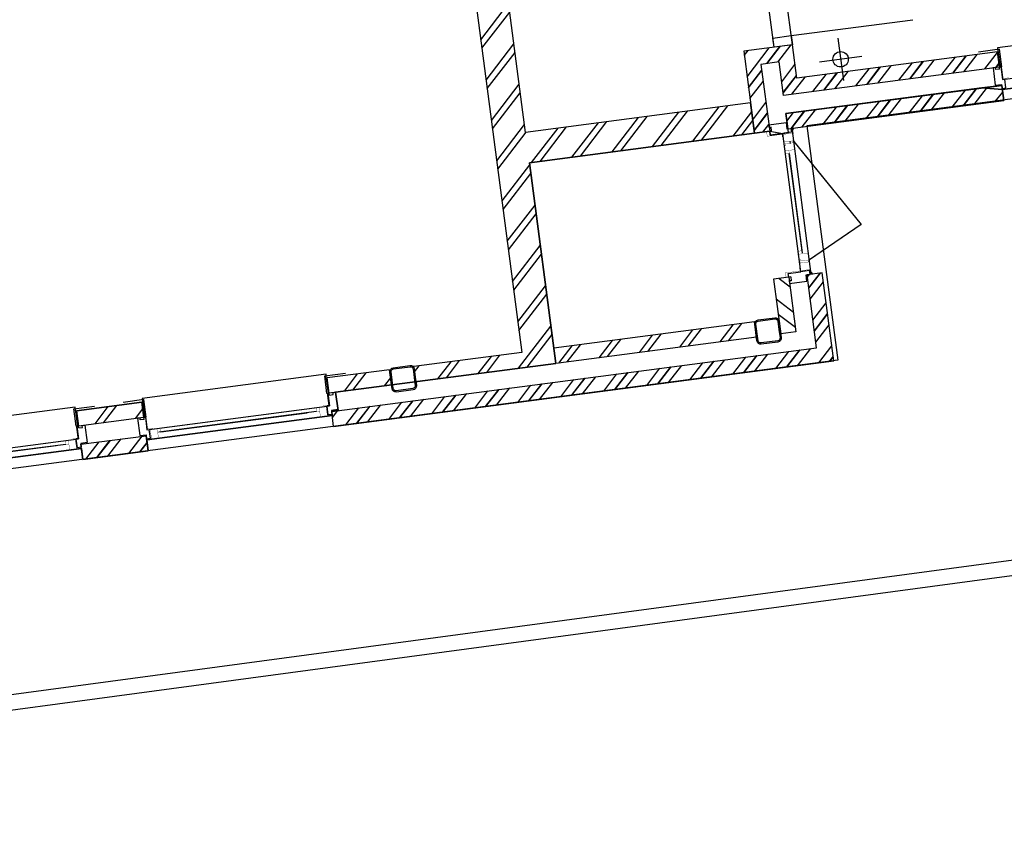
# Model space of a CAD drawing. Header units: metres. Extents: x 118125 to 118320, y 454784 to 455719.
# Tile 13 of 28: x 118274.06 to 118280.47, y 455177.78 to 455183.04. Entities that reach past the tile are written whole.
import ezdxf

# ---------------------------------------------------------------- set-up
doc = ezdxf.new("R2010")
doc.units = ezdxf.units.M
doc.header["$LTSCALE"] = 0.5
for name, color, linetype in [('_gebouwen', 7, 'Continuous'), ('_ob10', 7, 'Continuous'), ('ZU_N_D_EB00--F-METSELWERK~-_-----', 7, 'Continuous')]:
    doc.layers.add(name, color=color, linetype=linetype)

# ---------------------------------------------------------------- blocks, each defined once
blk = doc.blocks.new('A$C06DD79C7')
at = {"layer": 'ZU_N_D_EB00--F-METSELWERK~-_-----'}
h = blk.add_hatch(dxfattribs=at)
h.set_pattern_fill('10300013,O', color=256, scale=100000, angle=180)
h.set_pattern_definition([(315, (-60.00000000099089, -15874.9999999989), (141.4213562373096, 141.4213562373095), []), (315, (10.70999999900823, -15874.9999999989), (141.4213562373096, 141.4213562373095), [])])
h.paths.add_polyline_path([(-110.0000000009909, -16089.9999999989), (-10.00000000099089, -16089.9999999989), (-10.00000000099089, -15659.9999999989), (-110.0000000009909, -15659.9999999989)])
h = blk.add_hatch(dxfattribs=at)
h.set_pattern_fill('T,_O', color=256, scale=60, angle=89.99999999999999)
h.set_pattern_definition([(135, (159.9999999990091, -15874.9999999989), (-132.5825214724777, -132.5825214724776), [])])
h.paths.add_polyline_path([(109.9999999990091, -16089.9999999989), (209.9999999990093, -16089.9999999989), (209.9999999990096, -15659.9999999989), (109.9999999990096, -15659.9999999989)])
h = blk.add_hatch(dxfattribs=at)
h.set_pattern_fill('10300013,O', color=256, scale=100000, angle=180)
h.set_pattern_definition([(315, (179.9999999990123, -18954.99999999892), (141.4213562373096, 141.4213562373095), []), (315, (250.7099999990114, -18954.99999999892), (141.4213562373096, 141.4213562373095), [])])
h.paths.add_polyline_path([(-10.0000000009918, -20499.99999999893), (-10.00000000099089, -17309.9999999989), (-110.0000000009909, -17309.9999999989), (-110.0000000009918, -20599.99999999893), (469.9999999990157, -20599.9999999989), (469.9999999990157, -20499.99999999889)])
h = blk.add_hatch(dxfattribs=at)
h.set_pattern_fill('T,_O', color=256, scale=60, angle=270)
h.set_pattern_definition([(315, (159.9999999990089, -17514.99999999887), (132.5825214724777, 132.5825214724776), [])])
h.paths.add_polyline_path([(209.9999999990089, -17309.9999999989), (109.9999999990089, -17309.9999999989), (109.9999999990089, -17719.99999999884), (209.9999999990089, -17719.99999999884)])
h = blk.add_hatch(dxfattribs=at)
h.set_pattern_fill('T,_O', color=256, scale=60, angle=89.99999999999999)
h.set_pattern_definition([(135, (1639.999999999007, -19079.99999999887), (-132.5825214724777, -132.5825214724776), [])])
h.paths.add_polyline_path([(109.9999999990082, -20119.99999999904), (209.9999999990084, -20119.99999999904), (209.9999999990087, -18799.99999999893), (1429.999999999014, -18799.99999999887), (1429.999999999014, -20279.9999999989), (1629.999999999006, -20279.9999999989), (1629.999999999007, -18799.99999999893), (2969.999999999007, -18799.9999999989), (2969.999999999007, -20279.9999999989), (3169.999999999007, -20279.9999999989), (3169.999999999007, -18589.99999999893), (209.9999999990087, -18589.9999999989), (209.9999999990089, -17879.99999999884), (109.9999999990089, -17879.99999999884), (109.9999999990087, -18599.9999999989)])
h = blk.add_hatch(dxfattribs=at)
h.set_pattern_fill('T,_O', color=256, scale=60, angle=180.0000000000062)
h.set_pattern_definition([(225.0000000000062, (289.9999999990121, -20329.99999999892), (132.582521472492, -132.5825214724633), [])])
h.paths.add_polyline_path([(109.9999999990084, -20279.99999999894), (109.9999999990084, -20379.99999999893), (469.9999999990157, -20379.99999999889), (469.9999999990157, -20279.9999999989)])
h = blk.add_hatch(dxfattribs=at)
h.set_pattern_fill('10300013,O', color=256, scale=100000, angle=360)
h.set_pattern_definition([(135.0000000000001, (1699.99999999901, -21099.99999999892), (-141.4213562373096, -141.4213562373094), []), (135.0000000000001, (1629.28999999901, -21099.99999999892), (-141.4213562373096, -141.4213562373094), [])])
h.paths.add_polyline_path([(1749.999999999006, -20599.9999999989), (1969.999999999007, -20599.9999999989), (1969.999999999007, -20279.9999999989), (1749.999999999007, -20279.9999999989), (1429.999999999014, -20279.9999999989), (1429.999999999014, -20379.9999999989), (1869.999999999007, -20379.9999999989), (1869.999999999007, -20499.9999999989), (1649.999999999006, -20499.9999999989), (1649.999999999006, -21919.99999999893), (1749.999999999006, -21919.99999999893)])
h = blk.add_hatch(dxfattribs=at)
h.set_pattern_fill('10300013,O', color=256, scale=100000, angle=180)
h.set_pattern_definition([(315, (1479.999999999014, -21209.99999999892), (141.4213562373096, 141.4213562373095), []), (315, (1550.709999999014, -21209.99999999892), (141.4213562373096, 141.4213562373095), [])])
h.paths.add_polyline_path([(1429.999999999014, -21919.99999999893), (1529.999999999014, -21919.99999999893), (1529.999999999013, -20499.9999999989), (1429.999999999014, -20499.9999999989)])
for p, q in [((-37.52145189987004, -14439.99999974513), (-37.5214518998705, -15660.00000009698)), ((27.4730168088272, -14464.9999997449), (27.4730168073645, -15635.00000009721)), ((2.173538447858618, -15562.78969393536), (2.173538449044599, -14523.75454053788)), ((2.173538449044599, -14537.21030590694), (2.173538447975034, -15500.01824820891)), ((-110.0000000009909, -15659.9999999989), (-110.0000000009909, -16089.9999999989)), ((-110.0000000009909, -15659.9999999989), (-10.00000000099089, -15659.9999999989)), ((-37.52145144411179, -15638.67399152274), (-37.52145145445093, -15626.40527377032)), ((-10.00000000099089, -15659.9999999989), (-10.00000000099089, -16089.9999999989)), ((27.47301680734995, -15650.00000022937), (27.47301680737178, -15634.99999999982)), ((110.0000001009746, -15650.00000022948), (27.47301680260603, -15650.00000022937)), ((97.20026574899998, -15659.99999999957), (110.0000006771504, -15659.9999999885)), ((110.0000006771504, -15659.9999999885), (110.000000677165, -15650.00000022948)), ((109.9999999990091, -16089.9999999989), (109.9999999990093, -15659.9999999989)), ((209.9999999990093, -15659.9999999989), (109.9999999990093, -15659.9999999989)), ((209.9999999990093, -15659.9999999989), (209.9999999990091, -16089.9999999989)), ((209.9999999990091, -16089.9999999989), (209.9999999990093, -15659.9999999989)), ((-110.0000000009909, -16089.9999999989), (-10.00000000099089, -16089.9999999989)), ((-37.5214518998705, -16089.99999974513), (-37.5214518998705, -17310.00000009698)), ((-37.52145144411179, -16111.3260083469), (-37.52145145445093, -16123.59472609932)), ((110.0000001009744, -16099.99999964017), (27.4730168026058, -16099.99999964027)), ((27.47301680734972, -16099.99999964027), (27.47301680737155, -16114.99999986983)), ((27.47301680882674, -16114.9999997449), (27.47301680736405, -17285.00000009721)), ((97.20026574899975, -16089.99999987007), (110.0000006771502, -16089.99999988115)), ((109.9999999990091, -16089.9999999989), (209.9999999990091, -16089.9999999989)), ((110.0000006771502, -16089.99999988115), (110.0000006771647, -16099.99999964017)), ((2.173538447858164, -17212.78969393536), (2.173538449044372, -16173.75454053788)), ((2.173538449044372, -16187.21030590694), (2.173538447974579, -17150.01824820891)), ((-110.0000000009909, -17309.9999999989), (-110.0000000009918, -20599.99999999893)), ((-37.52145144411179, -17288.67399152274), (-37.52145145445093, -17276.40527377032)), ((27.4730168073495, -17300.00000022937), (27.47301680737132, -17284.99999999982)), ((110.0000001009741, -17300.00000022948), (27.47301680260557, -17300.00000022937)), ((97.20026574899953, -17309.99999999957), (110.00000067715, -17309.9999999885)), ((110.00000067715, -17309.9999999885), (110.0000006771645, -17300.00000022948)), ((109.9999999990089, -17719.99999999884), (109.9999999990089, -17309.9999999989)), ((209.9999999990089, -17719.99999999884), (209.9999999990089, -17309.9999999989)), ((109.9999999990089, -17719.99999999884), (209.9999999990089, -17719.99999999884)), ((109.9999999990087, -18599.9999999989), (109.9999999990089, -17879.99999999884)), ((109.9999999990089, -17879.99999999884), (209.9999999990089, -17879.99999999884)), ((209.9999999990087, -18589.9999999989), (209.9999999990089, -17879.99999999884)), ((109.9999999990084, -20119.99999999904), (109.9999999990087, -18599.9999999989)), ((3169.999999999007, -18589.99999999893), (209.9999999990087, -18589.9999999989)), ((209.9999999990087, -18799.99999999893), (1429.999999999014, -18799.99999999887)), ((209.9999999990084, -20119.99999999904), (209.9999999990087, -18799.99999999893)), ((1429.999999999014, -18799.99999999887), (1429.999999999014, -20279.9999999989)), ((1629.999999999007, -20279.9999999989), (1629.999999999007, -18799.99999999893)), ((1629.999999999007, -18799.99999999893), (2969.999999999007, -18799.9999999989)), ((109.9999999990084, -20119.99999999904), (209.9999999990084, -20119.99999999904)), ((469.9999999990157, -20279.9999999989), (109.9999999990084, -20279.99999999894)), ((109.9999999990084, -20379.99999999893), (109.9999999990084, -20279.99999999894)), ((469.9999999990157, -20379.99999999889), (469.9999999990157, -20279.9999999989)), ((1629.999999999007, -20279.9999999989), (1429.999999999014, -20279.9999999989)), ((1429.999999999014, -20279.9999999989), (1629.999999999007, -20279.9999999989)), ((469.9999999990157, -20379.99999999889), (109.9999999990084, -20379.99999999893)), ((470.0000001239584, -20392.7997342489), (470.0000001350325, -20379.99999932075)), ((470.0000001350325, -20379.99999932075), (495.0000001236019, -20379.99999932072)), ((495.0000001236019, -20379.99999989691), (495.0000001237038, -20462.52698319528)), ((1405.000000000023, -20379.99999989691), (1404.999999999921, -20462.52698319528)), ((1429.999999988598, -20379.99999932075), (1405.000000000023, -20379.99999932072)), ((1869.999999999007, -20379.9999999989), (1429.999999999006, -20379.9999999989)), ((1429.999999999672, -20392.7997342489), (1429.999999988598, -20379.99999932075)), ((1869.999999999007, -20499.9999999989), (1869.999999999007, -20379.9999999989)), ((495.0000001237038, -20462.52698319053), (495.0000001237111, -20462.52698319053)), ((495.0000000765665, -20462.53251447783), (1405.000000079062, -20462.53251444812)), ((495.0000000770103, -20520.00553117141), (495.0000000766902, -20472.71719149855)), ((495.0000001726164, -20520.00553162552), (495.0000001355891, -20472.71719195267)), ((554.0974543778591, -20462.53251447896), (566.3661721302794, -20462.53251447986)), ((1404.999999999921, -20462.52698319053), (1404.99999999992, -20462.52698319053)), ((1405.000000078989, -20520.00553114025), (1405.000000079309, -20472.71719146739)), ((1969.999999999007, -20479.9999999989), (2969.999999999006, -20479.9999999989)), ((-10.0000000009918, -20499.99999999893), (469.9999999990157, -20499.99999999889)), ((469.9999999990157, -20599.9999999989), (469.9999999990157, -20499.99999999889)), ((470.0000000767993, -20527.52698318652), (1430.000000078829, -20527.52698315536)), ((491.3260086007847, -20527.52145144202), (503.594726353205, -20527.52145145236)), ((554.0974543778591, -20527.52698318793), (566.3661721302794, -20527.52698318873)), ((1270.018248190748, -20487.83199280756), (616.5259865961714, -20487.83199283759)), ((629.9817519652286, -20487.83199283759), (1270.018248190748, -20487.83199280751)), ((1345.902545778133, -20502.52698315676), (1333.633828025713, -20502.52698315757)), ((1408.673991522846, -20527.52145144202), (1396.405273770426, -20527.52145145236)), ((1529.999999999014, -20499.9999999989), (1429.999999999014, -20499.9999999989)), ((1529.999999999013, -20499.9999999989), (1529.999999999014, -21919.99999999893)), ((1649.999999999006, -21919.99999999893), (1649.999999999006, -20499.9999999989)), ((1649.999999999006, -20499.9999999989), (1869.999999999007, -20499.9999999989)), ((-110.0000000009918, -20599.99999999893), (469.9999999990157, -20599.9999999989)), ((749.09008458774, -20893.34461806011), (584.4364188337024, -20566.94467048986)), ((1281.105919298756, -20565.98783106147), (749.09008458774, -20893.34461806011)), ((1969.999999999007, -20599.9999999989), (2969.999999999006, -20599.9999999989)), ((2029.999999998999, -20599.9999999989), (2029.999999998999, -21399.9999999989)), ((1834.999999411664, -21038.46206021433), (1834.999999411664, -20761.53793978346)), ((1973.462059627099, -20899.9999999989), (1696.537939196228, -20899.9999999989)), ((1429.999999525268, -21919.99999971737), (1429.99999952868, -21788.97820059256)), ((1529.999999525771, -21919.99999971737), (1529.999999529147, -21788.97820059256)), ((1529.999999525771, -21919.99999971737), (1429.999999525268, -21919.99999971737)), ((1502.478547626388, -21919.99999971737), (1502.478547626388, -22809.99999994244)), ((1649.999999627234, -21929.9999996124), (1567.473016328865, -21929.9999996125)), ((1567.473016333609, -21929.9999996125), (1567.473016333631, -21944.99999984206)), ((1637.200265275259, -21919.99999984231), (1650.00000020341, -21919.99999985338)), ((1650.00000020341, -21919.99999985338), (1650.000000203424, -21929.9999996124))]:
    blk.add_line(p, q, dxfattribs=at)
for points in [[(220.0000002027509, -14445.00000059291), (110.0000006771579, -14444.99999926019), (110.0000006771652, -14449.99999978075), (27.47301680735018, -14449.99999964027), (27.47301680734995, -15650.00000022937), (110.000000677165, -15650.00000022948), (110.0000006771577, -15654.9999994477), (219.9996681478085, -15655.00000067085)], [(220.0000006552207, -15655.00000067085), (235.0000002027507, -15655.00000083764), (235.0000002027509, -14445.00000077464), (220.0000002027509, -14445.00000077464)], [(97.20026574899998, -15659.99999999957), (97.20026574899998, -15684.99999999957), (110.000000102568, -15684.99999999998), (110.000000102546, -15701.99999999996), (-3.999999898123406, -15701.99999999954), (-3.999999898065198, -15659.99999999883), (-29.9999998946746, -15659.99999999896), (-29.99999989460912, -15634.99999999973), (27.4730168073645, -15634.99999999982)], [(110.0000001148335, -15645.0000002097), (225.000000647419, -15645.00000015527), (225.0000007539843, -15781.60000345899)], [(209.9999999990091, -16089.9999999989), (209.9999999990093, -15659.9999999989)], [(109.9999996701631, -16104.99999978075), (225.0000002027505, -16104.99999974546), (225.0000002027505, -15968.39999644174)], [(97.20026574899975, -16089.99999987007), (97.20026574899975, -16064.99999987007), (110.0000001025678, -16064.99999986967), (110.000000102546, -16047.99999986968), (-3.999999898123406, -16047.9999998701), (-3.999999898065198, -16089.99999987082), (-29.9999998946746, -16089.99999987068), (-29.99999989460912, -16114.99999986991), (27.47301680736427, -16114.99999986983)], [(220.0000002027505, -16095.00000059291), (110.0000006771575, -16094.99999926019), (110.0000006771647, -16099.99999978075), (27.47301680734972, -16099.99999964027), (27.4730168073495, -17300.00000022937), (110.0000006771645, -17300.00000022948), (110.0000006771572, -17304.9999994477), (219.9996681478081, -17305.00000067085)], [(220.0000006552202, -17305.00000067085), (235.0000002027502, -17305.00000083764), (235.0000002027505, -16095.00000077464), (220.0000002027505, -16095.00000077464)], [(-110.0000000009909, -17309.9999999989), (-10.00000000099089, -17309.9999999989), (-10.0000000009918, -20499.99999999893)], [(97.20026574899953, -17309.99999999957), (97.20026574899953, -17334.99999999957), (110.0000001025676, -17334.99999999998), (110.0000001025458, -17351.99999999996), (-3.999999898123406, -17351.99999999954), (-3.999999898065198, -17309.99999999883), (-29.9999998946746, -17309.99999999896), (-29.99999989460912, -17284.99999999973), (27.47301680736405, -17284.99999999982)], [(110.000000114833, -17295.0000002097), (225.0000006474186, -17295.00000015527), (225.0000007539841, -17431.60000345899)], [(109.9999999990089, -17309.9999999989), (209.9999999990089, -17309.9999999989)], [(1649.999999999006, -21919.99999999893), (1749.999999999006, -21919.99999999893), (1749.999999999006, -20599.9999999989), (1969.999999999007, -20599.9999999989), (1969.999999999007, -20279.9999999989), (1749.999999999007, -20279.9999999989), (1429.999999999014, -20279.9999999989), (1429.999999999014, -20379.9999999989)], [(470.0000001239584, -20392.7997342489), (445.0000001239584, -20392.7997342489), (445.000000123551, -20379.99999989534), (428.0000001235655, -20379.99999989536), (428.0000001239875, -20493.99999989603), (470.0000001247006, -20493.99999989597), (470.0000001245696, -20519.99999989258), (495.0000001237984, -20519.99999989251), (495.0000001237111, -20462.52698319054)], [(1429.999999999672, -20392.7997342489), (1454.999999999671, -20392.7997342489), (1455.000000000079, -20379.99999989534), (1472.000000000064, -20379.99999989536), (1471.999999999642, -20493.99999989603), (1429.99999999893, -20493.99999989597), (1429.999999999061, -20519.99999989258), (1404.999999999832, -20519.99999989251), (1404.99999999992, -20462.52698319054)], [(1429.999999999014, -20499.9999999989), (1429.999999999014, -21919.99999999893), (1529.999999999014, -21919.99999999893)], [(1649.999999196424, -21934.99999975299), (1764.99999972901, -21934.99999971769), (1764.99999972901, -21798.39999641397)], [(1637.200265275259, -21919.99999984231), (1637.200265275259, -21894.99999984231), (1649.999999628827, -21894.9999998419), (1649.999999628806, -21877.99999984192), (1535.999999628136, -21877.99999984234), (1535.999999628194, -21919.99999984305), (1509.999999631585, -21919.99999984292), (1509.999999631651, -21944.99999984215), (1567.473016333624, -21944.99999984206)], [(1759.99999972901, -21925.00000056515), (1650.000000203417, -21924.99999923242), (1650.000000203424, -21929.99999975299), (1567.473016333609, -21929.9999996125), (1567.473016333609, -22800.00000007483), (1650.000000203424, -22800.00000007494), (1650.000000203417, -22804.99999929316), (1759.999667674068, -22805.00000051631)], [(1760.000000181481, -22805.00000051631), (1774.99999972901, -22805.0000006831), (1774.99999972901, -21925.00000074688), (1759.99999972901, -21925.00000074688)]]:
    blk.add_lwpolyline(points, dxfattribs=at)
at = {"layer": 'ZU_N_D_EB00--F-METSELWERK~-_-----', "const_width": 2}
for points in [[(-37.52145144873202, -15636.38341633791), (-37.52145150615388, -15562.78969393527), (-37.52145149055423, -15582.78969393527), (27.478548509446, -15582.78969388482)], [(27.478548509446, -15582.78969388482), (27.47854849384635, -15562.78969388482), (2.173538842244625, -15562.78969390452), (2.173538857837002, -15582.78969390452)], [(27.47854850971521, -15582.78969388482), (27.47854853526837, -15615.82271385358), (27.47854853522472, -15615.82271385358)], [(27.47854853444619, -15614.81908925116), (27.47854854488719, -15628.21942570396), (-37.52145145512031, -15628.21942575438), (-37.52145144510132, -15640.99087148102)], [(130.0000006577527, -15644.34430389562), (32.93249346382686, -15644.3443039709), (32.93249343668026, -15609.3443039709)], [(27.47854853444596, -16135.18091061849), (27.47854854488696, -16121.78057416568), (-37.52145145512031, -16121.78057411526), (-37.52145144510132, -16109.00912838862)], [(-37.52145144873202, -16113.61658353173), (-37.52145150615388, -16187.21030593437), (-37.52145149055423, -16167.21030593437), (27.47854850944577, -16167.21030598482)], [(130.0000006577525, -16105.65569597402), (32.93249346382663, -16105.65569589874), (32.93249343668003, -16140.65569589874)], [(27.47854850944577, -16167.21030598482), (27.47854849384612, -16187.21030598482), (2.173538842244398, -16187.21030596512), (2.173538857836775, -16167.21030596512)], [(27.47854850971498, -16167.21030598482), (27.47854853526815, -16134.17728601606), (27.47854853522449, -16134.17728601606)], [(-37.52145144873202, -17286.38341633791), (-37.52145150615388, -17212.78969393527), (-37.52145149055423, -17232.78969393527), (27.47854850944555, -17232.78969388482)], [(27.47854853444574, -17264.81908925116), (27.47854854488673, -17278.21942570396), (-37.52145145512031, -17278.21942575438), (-37.52145144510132, -17290.99087148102)], [(27.47854850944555, -17232.78969388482), (27.47854849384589, -17212.78969388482), (2.17353884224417, -17212.78969390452), (2.173538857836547, -17232.78969390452)], [(27.47854850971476, -17232.78969388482), (27.47854853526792, -17265.82271385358), (27.47854853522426, -17265.82271385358)], [(130.0000006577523, -17294.34430389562), (32.9324934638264, -17294.3443039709), (32.93249343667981, -17259.3443039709)], [(520.6556960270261, -20457.06750656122), (500.6556962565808, -20457.06750653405), (500.6556963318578, -20359.99999934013), (469.9999999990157, -20359.99999934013)], [(1379.344303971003, -20457.06750656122), (1399.344303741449, -20457.06750653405), (1399.344303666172, -20359.99999934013), (1429.999999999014, -20359.99999934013)], [(484.7805744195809, -20527.5269831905), (552.7693559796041, -20527.52698319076), (551.780574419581, -20527.52698319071), (551.7805744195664, -20462.52698319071), (501.7805744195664, -20462.52698319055), (501.7805744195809, -20527.52698319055), (484.7805744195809, -20527.5269831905)], [(551.7805744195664, -20462.52698319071), (571.7805744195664, -20462.52698319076)], [(577.9523565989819, -20469.93108962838), (564.5520201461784, -20469.93108962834), (564.552020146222, -20527.52698319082), (555.9838613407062, -20527.52698319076)], [(556.3880295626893, -20527.52698319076), (629.9817519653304, -20527.52698319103), (609.9817519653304, -20527.52698319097), (609.9817519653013, -20462.52698319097)], [(609.9817519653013, -20462.5269831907), (576.9487319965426, -20462.5269831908), (576.9487319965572, -20469.93108962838)], [(609.9817519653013, -20462.52698319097), (629.9817519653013, -20462.52698319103), (629.9817519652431, -20487.83199284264), (609.9817519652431, -20487.83199284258)], [(1343.611970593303, -20527.5269831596), (1270.018248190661, -20527.52698315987), (1290.018248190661, -20527.52698315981), (1290.01824819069, -20462.52698315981)], [(1290.01824819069, -20462.52698315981), (1270.01824819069, -20462.52698315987), (1270.018248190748, -20487.83199281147), (1290.018248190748, -20487.83199281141)], [(1290.01824819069, -20462.52698315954), (1323.05126815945, -20462.52698315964), (1323.051268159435, -20469.93108959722)], [(1322.04764355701, -20469.93108959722), (1335.447980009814, -20469.93108959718), (1335.44798000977, -20527.52698315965), (1344.016138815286, -20527.5269831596)], [(1348.219425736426, -20462.52698315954), (1328.219425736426, -20462.5269831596)], [(1415.219425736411, -20527.52698315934), (1347.230644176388, -20527.5269831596), (1348.219425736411, -20527.52698315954), (1348.219425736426, -20462.52698315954), (1398.219425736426, -20462.52698315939), (1398.219425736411, -20527.52698315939), (1415.219425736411, -20527.52698315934)], [(551.780574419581, -20518.94326942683), (560.7392138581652, -20518.94326942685), (559.1386486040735, -20518.94326942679)], [(1348.219425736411, -20518.94326939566), (1339.260786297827, -20518.94326939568), (1340.861351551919, -20518.94326939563)], [(1670.000000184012, -21935.65569594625), (1572.932492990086, -21935.65569587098), (1572.93249296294, -21970.65569587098)]]:
    blk.add_lwpolyline(points, dxfattribs=at)
at = {"layer": 'ZU_N_D_EB00--F-METSELWERK~-_-----', "flags": 128}
for points in [[(139.9999996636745, -17879.99999999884), (84.99999966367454, -17879.99999999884, -0.414213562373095), (59.99999966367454, -17854.99999999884), (59.99999966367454, -17744.99999999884, -0.414213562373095), (84.99999966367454, -17719.99999999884), (194.9999996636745, -17719.99999999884, -0.414213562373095), (219.9999996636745, -17744.99999999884), (219.9999996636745, -17854.99999999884, -0.414213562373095), (194.9999996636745, -17879.99999999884)], [(139.9999996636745, -17871.99999999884), (84.99999966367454, -17871.99999999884, -0.414213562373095), (67.99999966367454, -17854.99999999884), (67.99999966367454, -17744.99999999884, -0.414213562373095), (84.99999966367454, -17727.99999999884), (194.9999996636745, -17727.99999999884, -0.414213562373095), (211.9999996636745, -17744.99999999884), (211.9999996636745, -17854.99999999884, -0.414213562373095), (194.9999996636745, -17871.99999999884)], [(139.9999996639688, -20279.99999999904), (84.99999966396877, -20279.99999999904, -0.414213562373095), (59.99999966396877, -20254.99999999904), (59.99999966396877, -20144.99999999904, -0.414213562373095), (84.99999966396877, -20119.99999999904), (194.9999996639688, -20119.99999999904, -0.414213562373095), (219.9999996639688, -20144.99999999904), (219.9999996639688, -20254.99999999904, -0.414213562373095), (194.9999996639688, -20279.99999999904)], [(139.9999996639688, -20271.99999999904), (84.99999966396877, -20271.99999999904, -0.414213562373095), (67.99999966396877, -20254.99999999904), (67.99999966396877, -20144.99999999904, -0.414213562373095), (84.99999966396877, -20127.99999999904), (194.9999996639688, -20127.99999999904, -0.414213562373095), (211.9999996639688, -20144.99999999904), (211.9999996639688, -20254.99999999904, -0.414213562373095), (194.9999996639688, -20271.99999999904)]]:
    blk.add_lwpolyline(points, format="xyb", close=True, dxfattribs=at)
at = {"layer": 'ZU_N_D_EB00--F-METSELWERK~-_-----'}
blk.add_lwpolyline([(2029.999999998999, -20479.9999999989), (2029.999999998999, -20599.9999999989), (1969.999999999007, -20599.9999999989), (1969.999999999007, -20479.9999999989)], close=True, dxfattribs=at)
blk.add_circle((1834.999999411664, -20899.9999999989), 50, dxfattribs=at)
for centre, start, end in [((478.5142289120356, -20536.50925603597), 56.2102088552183, 179.4276089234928), ((479.6994076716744, -20538.75535051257), 56.2102088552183, 179.4276089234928), ((1420.300592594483, -20538.75535001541), 0.5723911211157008, 123.7897911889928), ((1421.485771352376, -20536.50925553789), 0.5723911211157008, 123.7897911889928)]:
    blk.add_arc(centre, 7.552685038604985, start, end, dxfattribs=at)

msp = doc.modelspace()

# ---------------------------------------------------------------- hatches: boundary and pattern name
at = {"layer": '_gebouwen'}
h = msp.add_hatch(dxfattribs=at)
h.set_pattern_fill('T,_O', color=256, scale=0.05985236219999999, angle=187.4698759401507)
h.set_pattern_definition([(232.4698759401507, (118277.6290231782, 455182.3536335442), (0.1483278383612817, -0.1139399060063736), [])])
h.paths.add_polyline_path([(118278.8560777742, 455180.9752233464), (118278.8431092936, 455181.0741307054), (118277.5375321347, 455180.902946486), (118277.3793164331, 455182.1096162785), (118278.8431453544, 455182.3015501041), (118278.8172083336, 455182.499364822), (118277.3533794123, 455182.3074310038), (118277.179601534, 455183.6327896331), (118278.6434304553, 455183.8247234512), (118278.6174934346, 455184.0225381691), (118276.9459590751, 455183.803370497), (118277.3298266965, 455180.875712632), (118276.6275844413, 455180.7836362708), (118276.6405529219, 455180.6847289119), (118277.3526859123, 455180.7781021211)])
h = msp.add_hatch(dxfattribs=at)
h.set_pattern_fill('10300013,O', color=256, scale=99.75393699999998, angle=457.4698759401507)
h.set_pattern_definition([(232.4698759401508, (118279.6191707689, 455182.6749416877), (0.1582163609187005, -0.1215358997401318), []), (232.4698759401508, (118279.6283407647, 455182.6050042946), (0.1582163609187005, -0.1215358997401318), [])])
h.paths.add_polyline_path([(118279.1181496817, 455182.6595528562), (118279.0896190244, 455182.8771490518), (118278.77311544, 455182.8356498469), (118278.8016461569, 455182.6180536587), (118278.8431453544, 455182.3015501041), (118278.9420527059, 455182.314518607), (118278.8849913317, 455182.7497109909), (118279.0036801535, 455182.7652731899), (118279.0322108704, 455182.5476770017), (118280.4366953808, 455182.7318297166), (118280.4237268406, 455182.8307370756)])
h = msp.add_hatch(dxfattribs=at)
h.set_pattern_fill('10300013,O', color=256, scale=99.75393699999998, angle=277.4698759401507)
h.set_pattern_definition([(52.46987594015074, (118279.7564995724, 455182.471610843), (-0.1582163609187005, 0.1215358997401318), []), (52.46987594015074, (118279.747329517, 455182.5415482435), (-0.1582163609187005, 0.1215358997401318), [])])
h.paths.add_polyline_path([(118280.4652260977, 455182.5142335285), (118280.4522575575, 455182.6131408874), (118279.0477730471, 455182.428988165), (118279.0607415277, 455182.3300808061)])
h = msp.add_hatch(dxfattribs=at)
h.set_pattern_fill('10300013,O', color=256, scale=99.75393699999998, angle=277.4698759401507)
h.set_pattern_definition([(52.46987594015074, (118277.6947291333, 455180.8933754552), (-0.1582163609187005, 0.1215358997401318), []), (52.46987594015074, (118277.6855590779, 455180.9633128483), (-0.1582163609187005, 0.1215358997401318), [])])
h.paths.add_polyline_path([(118279.2474879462, 455180.9058148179), (118276.0923431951, 455180.4921196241), (118276.1053116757, 455180.3932122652), (118279.3593638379, 455180.8198759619), (118279.2841465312, 455181.3935386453), (118279.1852391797, 455181.3805701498)])
h = msp.add_hatch(dxfattribs=at)
h.set_pattern_fill('T,_O', color=256, scale=0.05985236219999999, angle=277.469875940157)
h.set_pattern_definition([(322.4698759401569, (118279.0404399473, 455181.180490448), (0.1139399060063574, 0.1483278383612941), [])])
h.paths.add_polyline_path([(118279.0143295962, 455180.9959729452), (118279.1132369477, 455181.0089414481), (118279.066550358, 455181.3650079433), (118278.9676429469, 455181.3520394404)])
h = msp.add_hatch(dxfattribs=at)
h.set_pattern_fill('T,_O', color=256, scale=0.05985236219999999, angle=367.4698759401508)
h.set_pattern_definition([(52.46987594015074, (118276.2730567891, 455180.686847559), (-0.1483278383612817, 0.1139399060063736), [])])
h.paths.add_polyline_path([(118276.0638124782, 455180.7097158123), (118276.0767809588, 455180.6108084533), (118276.4823011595, 455180.6639793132), (118276.4693326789, 455180.7628866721)])
h = msp.add_hatch(dxfattribs=at)
h.set_pattern_fill('T,_O', color=256, scale=0.05985236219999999, angle=187.4698759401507)
h.set_pattern_definition([(232.4698759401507, (118274.6509761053, 455180.4741641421), (0.1483278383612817, -0.1139399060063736), [])])
h.paths.add_polyline_path([(118274.870111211, 455180.4525927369), (118274.8571426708, 455180.5515000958), (118274.4318410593, 455180.4957355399), (118274.4448095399, 455180.3968281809)])
h = msp.add_hatch(dxfattribs=at)
h.set_pattern_fill('10300013,O', color=256, scale=99.75393699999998, angle=277.4698759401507)
h.set_pattern_definition([(52.46987594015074, (118274.6795068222, 455180.2565679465), (-0.1582163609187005, 0.1215358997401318), []), (52.46987594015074, (118274.6703367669, 455180.3265053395), (-0.1582163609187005, 0.1215358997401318), [])])
h.paths.add_polyline_path([(118274.8986418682, 455180.2349965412), (118274.8856733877, 455180.3339039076), (118274.4603717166, 455180.2781393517), (118274.4733402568, 455180.1792319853)])

# ---------------------------------------------------------------- linework, layer by layer
for p, q in [((118278.970930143, 455182.8615868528), (118278.8412451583, 455183.8506604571)), ((118279.0896190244, 455182.8771490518), (118278.9599339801, 455183.8662226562)), ((118276.9459590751, 455183.803370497), (118277.3298266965, 455180.875712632)), ((118277.3533794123, 455182.3074310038), (118277.179601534, 455183.6327896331)), ((118279.0818378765, 455182.9364934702), (118279.8730968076, 455183.0402414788)), ((118279.3858921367, 455182.9194787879), (118279.4218050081, 455182.6455804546)), ((118279.5407977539, 455182.8004860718), (118279.2668993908, 455182.7645731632)), ((118279.0036801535, 455182.7652731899), (118278.8849913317, 455182.7497109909)), ((118278.8849913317, 455182.7497109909), (118278.9420527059, 455182.314518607)), ((118279.0322108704, 455182.5476770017), (118279.0036801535, 455182.7652731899)), ((118280.4366953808, 455182.7318297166), (118279.0322108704, 455182.5476770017)), ((118280.4366953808, 455182.7318297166), (118280.446586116, 455182.7331265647)), ((118280.4383553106, 455182.7191698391), (118280.4366953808, 455182.7318297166)), ((118280.446586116, 455182.7331265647), (118280.4572886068, 455182.6515013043)), ((118280.4558266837, 455182.5859201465), (118281.3361021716, 455182.70133981)), ((118281.3361021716, 455182.70133981), (118280.4558266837, 455182.5859201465)), ((118279.0477730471, 455182.428988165), (118280.4522575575, 455182.6131408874)), ((118280.3226673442, 455182.5961493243), (118279.0477730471, 455182.428988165)), ((118280.4522575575, 455182.6131408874), (118280.3226673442, 455182.5961493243)), ((118280.4558266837, 455182.5859201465), (118280.3226673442, 455182.5961493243)), ((118280.4522575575, 455182.6131408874), (118280.4652260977, 455182.5142335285)), ((118280.4572886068, 455182.6515013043), (118280.4721247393, 455182.6534465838)), ((118278.8172083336, 455182.499364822), (118277.3533794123, 455182.3074310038)), ((118278.8172083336, 455182.499364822), (118278.8431453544, 455182.3015501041)), ((118278.8431453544, 455182.3015501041), (118278.8172083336, 455182.499364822)), ((118280.4652260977, 455182.5142335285), (118280.3356358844, 455182.4972419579)), ((118279.0477730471, 455182.428988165), (118279.0607415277, 455182.3300808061)), ((118279.0477730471, 455182.428988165), (118279.0607415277, 455182.3300808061)), ((118277.3793164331, 455182.1096162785), (118278.8431453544, 455182.3015501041)), ((118278.8431453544, 455182.3015501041), (118277.3793164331, 455182.1096162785)), ((118278.9420527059, 455182.314518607), (118278.8431453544, 455182.3015501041)), ((118278.9547126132, 455182.3161785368), (118278.9420527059, 455182.314518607)), ((118278.9420527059, 455182.314518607), (118278.9452948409, 455182.2897917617)), ((118278.9452948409, 455182.2897917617), (118278.9420527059, 455182.314518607)), ((118278.9452948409, 455182.2897917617), (118279.0269201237, 455182.3004942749)), ((118279.0269201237, 455182.3004942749), (118278.9452948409, 455182.2897917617)), ((118279.0369989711, 455182.3018157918), (118279.0269201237, 455182.3004942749)), ((118279.0269201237, 455182.3004942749), (118279.0269201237, 455182.3004942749)), ((118279.1449389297, 455181.400438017), (118279.0269255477, 455182.3004949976)), ((118279.0837706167, 455182.3079483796), (118279.0369989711, 455182.3018157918)), ((118279.0837706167, 455182.3079483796), (118279.0369989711, 455182.3018157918)), ((118279.0607415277, 455182.3300808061), (118279.080522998, 455182.3326745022)), ((118279.080522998, 455182.3326745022), (118279.0837706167, 455182.3079483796)), ((118279.2124653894, 455181.3841399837), (118279.0879677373, 455182.33365064)), ((118279.0907279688, 455182.3125569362), (118279.0923190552, 455182.300422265)), ((118279.0741470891, 455182.2472299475), (118279.0757381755, 455182.2350952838)), ((118279.0991710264, 455182.2482065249), (118279.5380921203, 455181.7076216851)), ((118279.1524568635, 455181.5372258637), (118279.0694537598, 455182.1702690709)), ((118279.0694537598, 455182.1702690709), (118279.1542019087, 455181.5239171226)), ((118277.5375321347, 455180.902946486), (118277.3793164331, 455182.1096162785)), ((118277.3793164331, 455182.1096162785), (118277.5505006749, 455180.804039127)), ((118279.5380921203, 455181.7076216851), (118279.2002034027, 455181.4776588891)), ((118279.1372749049, 455181.4588897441), (118279.1356838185, 455181.4710244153)), ((118279.2015591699, 455181.4673185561), (118279.1999681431, 455181.4794532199)), ((118279.0633082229, 455181.3897347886), (118279.1449334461, 455181.4004373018)), ((118279.066550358, 455181.3650079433), (118279.0633082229, 455181.3897347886)), ((118279.1449334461, 455181.4004373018), (118279.1449334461, 455181.4004373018)), ((118279.2017839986, 455181.4078914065), (118279.1550123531, 455181.4017588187)), ((118279.2017839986, 455181.4078914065), (118279.1550123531, 455181.4017588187)), ((118279.2841465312, 455181.3935386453), (118279.1852391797, 455181.3805701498)), ((118279.2474879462, 455180.9058148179), (118279.1852391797, 455181.3805701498)), ((118279.2096942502, 455181.405232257), (118279.2081031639, 455181.4173669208)), ((118279.3593638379, 455180.8198759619), (118279.2841465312, 455181.3935386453)), ((118279.066550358, 455181.3650079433), (118278.9676429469, 455181.3520394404)), ((118278.9676429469, 455181.3520394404), (118279.0143295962, 455180.9959729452)), ((118279.0792102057, 455181.3666678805), (118279.066550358, 455181.3650079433)), ((118279.066550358, 455181.3650079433), (118279.1132369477, 455181.0089414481)), ((118278.8431092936, 455181.0741307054), (118277.5375321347, 455180.902946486)), ((118278.8560777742, 455180.9752233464), (118278.8431092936, 455181.0741307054)), ((118279.1132369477, 455181.0089414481), (118279.0143295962, 455180.9959729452)), ((118278.8560777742, 455180.9752233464), (118277.3526859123, 455180.7781021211)), ((118277.3298266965, 455180.875712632), (118276.6275844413, 455180.7836362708)), ((118276.1053116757, 455180.3932122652), (118279.3593638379, 455180.8198759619)), ((118277.5505006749, 455180.804039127), (118276.1183220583, 455180.6162552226)), ((118276.4693326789, 455180.7628866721), (118276.0638124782, 455180.7097158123)), ((118276.4823011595, 455180.6639793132), (118276.4693326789, 455180.7628866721)), ((118276.6405529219, 455180.6847289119), (118276.6275844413, 455180.7836362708)), ((118277.3526859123, 455180.7781021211), (118276.6405529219, 455180.6847289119)), ((118276.0767809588, 455180.6108084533), (118276.0668902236, 455180.6095116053)), ((118276.0668902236, 455180.6095116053), (118276.077592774, 455180.5278863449)), ((118276.4823011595, 455180.6639793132), (118276.0767809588, 455180.6108084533)), ((118276.0784408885, 455180.5981485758), (118276.0767809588, 455180.6108084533)), ((118276.1183220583, 455180.6162552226), (118276.1338842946, 455180.4975663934)), ((118274.4318410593, 455180.4957355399), (118274.8571426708, 455180.5515000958)), ((118274.8571426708, 455180.5515000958), (118274.4318410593, 455180.4957355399)), ((118274.870111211, 455180.4525927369), (118274.8571426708, 455180.5515000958)), ((118274.4318410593, 455180.4957355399), (118274.4448095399, 455180.3968281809)), ((118274.9055405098, 455180.3742096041), (118276.0627566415, 455180.5259410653)), ((118275.9946163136, 455180.4915534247), (118274.9669340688, 455180.3568061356)), ((118274.9802428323, 455180.3585511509), (118275.9325307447, 455180.4834129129)), ((118276.077592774, 455180.5278863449), (118276.0627566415, 455180.5259410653)), ((118276.1338842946, 455180.4975663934), (118276.0923431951, 455180.4921196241)), ((118276.0923431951, 455180.4921196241), (118276.0959123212, 455180.4648988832)), ((118274.870111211, 455180.4525927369), (118274.4448095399, 455180.3968281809)), ((118274.870111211, 455180.4525927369), (118274.8800019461, 455180.4538895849)), ((118274.8717711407, 455180.4399328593), (118274.870111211, 455180.4525927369)), ((118274.8800019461, 455180.4538895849), (118274.8907044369, 455180.3722643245)), ((118274.8892425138, 455180.3066831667), (118276.0959123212, 455180.4648988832)), ((118276.0959123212, 455180.4648988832), (118274.8892425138, 455180.3066831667)), ((118276.0748193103, 455180.4621332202), (118276.0626846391, 455180.4605421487)), ((118274.4448095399, 455180.3968281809), (118274.4349188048, 455180.3955313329)), ((118274.4349188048, 455180.3955313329), (118274.4456212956, 455180.3139060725)), ((118274.4464694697, 455180.3841683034), (118274.4448095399, 455180.3968281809)), ((118274.8907044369, 455180.3722643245), (118274.9055405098, 455180.3742096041)), ((118273.273569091, 455180.1602293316), (118274.4307852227, 455180.3119607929)), ((118274.4456212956, 455180.3139060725), (118274.4307852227, 455180.3119607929)), ((118274.4603717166, 455180.2781393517), (118274.8856733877, 455180.3339039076)), ((118274.8986418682, 455180.2349965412), (118274.8856733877, 455180.3339039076)), ((118274.8892425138, 455180.3066831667), (118274.8986418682, 455180.2349965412)), ((118274.9103355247, 455180.3094488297), (118274.9224701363, 455180.3110398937)), ((118273.2572710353, 455180.0927028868), (118274.4639408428, 455180.2509186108)), ((118274.4639408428, 455180.2509186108), (118273.2572710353, 455180.0927028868)), ((118274.3626448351, 455180.2775731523), (118273.3349625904, 455180.1428258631)), ((118273.3482713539, 455180.1445708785), (118274.3005592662, 455180.2694326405)), ((118274.4428478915, 455180.2481529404), (118274.4307132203, 455180.2465618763)), ((118274.4733402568, 455180.1792319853), (118274.4603717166, 455180.2781393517)), ((118274.4733402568, 455180.1792319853), (118274.4639408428, 455180.2509186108)), ((118274.4733402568, 455180.1792319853), (118274.8986418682, 455180.2349965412)), ((118274.8986418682, 455180.2349965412), (118274.4733402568, 455180.1792319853))]:
    msp.add_line(p, q, dxfattribs=at)
for points in [[(118259.6948716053, 455179.2299018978), (118257.5913921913, 455195.272587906), (118274.3281375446, 455197.4670707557), (118274.1864321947, 455198.5478203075), (118283.2260594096, 455199.7330750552), (118285.401415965, 455183.1652769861), (118279.1846272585, 455182.3501462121), (118279.384674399, 455180.8244391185), (118269.0334354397, 455179.4659644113), (118268.9047305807, 455180.4475626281), (118259.6948716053, 455179.2299018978)], [(118280.4366953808, 455182.7318297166), (118280.4237268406, 455182.8307370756), (118279.1181496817, 455182.6595528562), (118279.0896190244, 455182.8771490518), (118278.77311544, 455182.8356498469), (118278.8016461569, 455182.6180536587), (118278.8431453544, 455182.3015501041), (118278.9420527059, 455182.314518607)], [(118273.2572710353, 455180.0927028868), (118274.4639408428, 455180.2509186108), (118274.4733402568, 455180.1792319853), (118274.8986418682, 455180.2349965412), (118274.8892425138, 455180.3066831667), (118276.0959123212, 455180.4648988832), (118276.0923431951, 455180.4921196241), (118276.1338842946, 455180.4975663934), (118276.1183220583, 455180.6162552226), (118277.5505006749, 455180.804039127), (118277.3793164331, 455182.1096162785), (118278.8431453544, 455182.3015501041), (118278.9420527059, 455182.314518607), (118279.0269201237, 455182.3004942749), (118279.0639836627, 455182.3053539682), (118279.0477730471, 455182.428988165), (118280.3226673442, 455182.5961493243), (118280.4558266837, 455182.5859201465), (118281.3361021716, 455182.70133981)], [(118279.0607415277, 455182.3300808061), (118280.4652260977, 455182.5142335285), (118280.4522575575, 455182.6131408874)], [(118276.1053116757, 455180.3932122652), (118276.0923431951, 455180.4921196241), (118279.2474879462, 455180.9058148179)], [(118276.0767809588, 455180.6108084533), (118276.0638124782, 455180.7097158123)], [(118274.8571426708, 455180.5515000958), (118274.4318410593, 455180.4957355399)]]:
    msp.add_lwpolyline(points, dxfattribs=at)
msp.add_lwpolyline([(118278.9631490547, 455182.9209312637), (118279.0818378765, 455182.9364934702), (118279.0896190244, 455182.8771490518), (118278.970930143, 455182.8615868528)], close=True, dxfattribs=at)
msp.add_circle((118279.4038485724, 455182.7825296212), 0.04987696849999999, dxfattribs=at)
for centre, start, end in [((118279.0979560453, 455182.326394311), 98.04083697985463, 221.2593532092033), ((118279.1003312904, 455182.3255133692), 98.04083697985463, 221.2593532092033), ((118279.2202453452, 455181.3937260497), 153.6802997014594, 276.8979405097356), ((118279.2223132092, 455181.3951895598), 153.6802997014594, 276.8979405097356)]:
    msp.add_arc(centre, 0.007534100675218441, start, end, dxfattribs=at)
at = {"layer": '_ob10'}
for points in [[(118289.2540164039, 455207.764140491), (118283.1847386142, 455206.9683510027), (118284.4976999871, 455196.980497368), (118284.7950878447, 455197.0194901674), (118286.9849657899, 455180.3925617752), (118269.7599262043, 455178.0768856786), (118270.4283316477, 455173.1049855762)], [(118289.2670168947, 455207.664989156), (118283.2969172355, 455206.8822036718), (118284.583824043, 455197.0926456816), (118284.8812386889, 455197.1316419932), (118287.097141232, 455180.3067426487), (118269.8723584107, 455177.9911010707), (118270.5274400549, 455173.1183093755)]]:
    msp.add_lwpolyline(points, dxfattribs=at)

# ---------------------------------------------------------------- block references
at = {"layer": '_gebouwen', "xscale": 0.0009975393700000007, "yscale": 0.0009975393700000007, "zscale": 0.0009975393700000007, "rotation": 97.46987594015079}
msp.add_blockref('A$C06DD79C7', (118258.9701822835, 455178.2571627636), dxfattribs=at)

doc.saveas('drawing.dxf')
